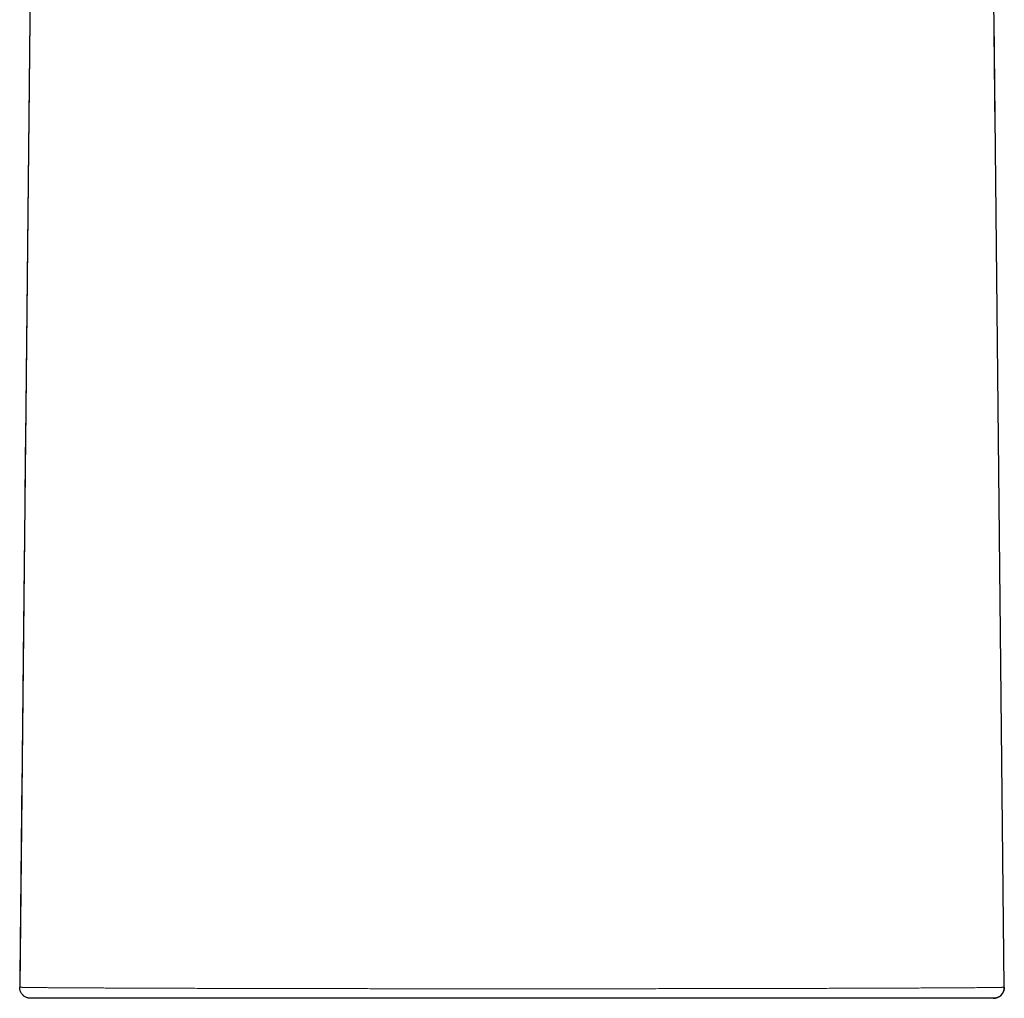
# Model space of a CAD drawing. Header units: millimetres. Extents: x 8 to 761, y 12 to 790.
# Tile 175 of 241: x 407 to 461, y 571 to 625. Entities that reach past the tile are written whole.
import ezdxf

# ---------------------------------------------------------------- set-up
doc = ezdxf.new("R2010")
doc.units = ezdxf.units.MM

msp = doc.modelspace()

# ---------------------------------------------------------------- linework, layer by layer
at = {"color": 7, "linetype": 'Continuous', "lineweight": 30}
for p, q in [((408.032, 624.854), (407.476, 571.969)), ((461.297, 571.969), (460.741, 624.828))]:
    msp.add_line(p, q, dxfattribs=at)
at = {"color": 252, "linetype": 'Continuous', "lineweight": 0}
msp.add_line((407.475, 571.969), (407.475, 571.969), dxfattribs=at)
at = {"color": 7, "linetype": 'Continuous', "lineweight": 30, "flags": 128}
msp.add_lwpolyline([(460.803, 618.938), (460.635, 634.866), (460.559, 642.126), (460.494, 648.264), (460.393, 657.866)], dxfattribs=at)
at = {"color": 7, "linetype": 'Continuous', "lineweight": 30}
msp.add_arc((460.697, 571.963), 0.6, 269.9999, 0.602, dxfattribs=at)
for points, knots in [([(408.379, 657.866), (408.346, 654.665), (408.209, 641.689), (408.006, 622.406), (407.806, 603.37), (407.641, 587.714), (407.542, 578.364), (407.475, 571.969)], [0, 0, 0, 0, 0.111777, 0.453181, 0.673472, 0.77663, 1, 1, 1, 1]), ([(460.697, 571.363), (460.694, 571.363), (460.689, 571.363), (460.662, 571.363), (460.62, 571.363), (460.568, 571.363), (460.509, 571.363), (460.448, 571.363), (460.377, 571.363), (460.298, 571.363), (460.209, 571.363), (460.112, 571.363), (460.006, 571.363), (459.884, 571.363), (459.743, 571.363), (459.582, 571.363), (459.409, 571.363), (459.224, 571.363), (459.026, 571.363), (458.821, 571.363), (458.61, 571.363), (458.394, 571.363), (458.168, 571.363), (457.933, 571.363), (457.688, 571.363), (457.434, 571.363), (457.17, 571.363), (456.895, 571.363), (456.61, 571.363), (456.315, 571.363), (456.01, 571.363), (455.694, 571.363), (455.368, 571.363), (455.033, 571.363), (454.687, 571.363), (454.332, 571.363), (453.967, 571.363), (453.593, 571.363), (453.228, 571.363), (452.875, 571.363), (452.533, 571.363), (452.167, 571.363), (451.777, 571.363), (451.361, 571.363), (450.937, 571.363), (450.505, 571.363), (450.065, 571.363), (449.616, 571.363), (449.158, 571.363), (448.694, 571.363), (448.222, 571.363), (447.764, 571.363), (447.319, 571.363), (446.889, 571.363), (446.457, 571.363), (446.024, 571.363), (445.59, 571.363), (445.13, 571.363), (444.642, 571.363), (444.127, 571.363), (443.607, 571.363), (443.083, 571.363), (442.553, 571.363), (442.017, 571.363), (441.475, 571.363), (440.93, 571.363), (440.381, 571.363), (439.851, 571.363), (439.342, 571.363), (438.853, 571.363), (438.38, 571.363), (437.925, 571.363), (437.488, 571.363), (437.015, 571.363), (436.507, 571.363), (435.963, 571.363), (435.419, 571.363), (434.875, 571.363), (434.313, 571.363), (433.734, 571.363), (433.139, 571.363), (432.544, 571.363), (431.95, 571.363), (431.38, 571.363), (430.834, 571.363), (430.312, 571.363), (429.806, 571.363), (429.315, 571.363), (428.84, 571.363), (428.367, 571.363), (427.895, 571.363), (427.424, 571.363), (426.956, 571.363), (426.49, 571.363), (425.996, 571.363), (425.477, 571.363), (424.932, 571.363), (424.392, 571.363), (423.857, 571.363), (423.328, 571.363), (422.816, 571.363), (422.322, 571.363), (421.845, 571.363), (421.353, 571.363), (420.848, 571.363), (420.331, 571.363), (419.821, 571.363), (419.32, 571.363), (418.827, 571.363), (418.343, 571.363), (417.867, 571.363), (417.401, 571.363), (416.943, 571.363), (416.496, 571.363), (416.052, 571.363), (415.612, 571.363), (415.177, 571.363), (414.754, 571.363), (414.374, 571.363), (414.033, 571.363), (413.73, 571.363), (413.419, 571.363), (413.1, 571.363), (412.777, 571.363), (412.463, 571.363), (412.159, 571.363), (411.873, 571.363), (411.603, 571.363), (411.35, 571.363), (411.105, 571.363), (410.87, 571.363), (410.63, 571.363), (410.387, 571.363), (410.143, 571.363), (409.913, 571.363), (409.712, 571.363), (409.536, 571.363), (409.382, 571.363), (409.23, 571.363), (409.08, 571.363), (408.934, 571.363), (408.799, 571.363), (408.676, 571.363), (408.567, 571.363), (408.471, 571.363), (408.388, 571.363), (408.314, 571.363), (408.251, 571.363), (408.194, 571.363), (408.145, 571.363), (408.108, 571.363), (408.083, 571.363), (408.078, 571.363), (408.076, 571.363)], [0, 0, 0, 0, 0.007862, 0.015725, 0.023589, 0.03145, 0.037399, 0.043348, 0.049298, 0.055246, 0.061225, 0.067204, 0.073184, 0.079162, 0.086289, 0.09342, 0.100552, 0.107683, 0.114814, 0.121941, 0.128574, 0.135208, 0.141842, 0.148417, 0.154993, 0.16157, 0.168145, 0.174763, 0.181381, 0.188, 0.194618, 0.201303, 0.207989, 0.214675, 0.22136, 0.228091, 0.234823, 0.241555, 0.248285, 0.254065, 0.259846, 0.265626, 0.272286, 0.278949, 0.285612, 0.292275, 0.298935, 0.30566, 0.312387, 0.319115, 0.325843, 0.332568, 0.338478, 0.344389, 0.3503, 0.356083, 0.361867, 0.36765, 0.374318, 0.380988, 0.387659, 0.39433, 0.400998, 0.407737, 0.414478, 0.42122, 0.427962, 0.434701, 0.440627, 0.446554, 0.45248, 0.457734, 0.462988, 0.468241, 0.474726, 0.481213, 0.4877, 0.494187, 0.500672, 0.507762, 0.514855, 0.52195, 0.529043, 0.536133, 0.54242, 0.548706, 0.554993, 0.560777, 0.566562, 0.572348, 0.578132, 0.583951, 0.589771, 0.59559, 0.601409, 0.608365, 0.615325, 0.622287, 0.629248, 0.636208, 0.643164, 0.649652, 0.656141, 0.662629, 0.669948, 0.677271, 0.684597, 0.691922, 0.699245, 0.706565, 0.713891, 0.72122, 0.72855, 0.73588, 0.743206, 0.750839, 0.758473, 0.766108, 0.773741, 0.779633, 0.785526, 0.791419, 0.798239, 0.805061, 0.811884, 0.818707, 0.825527, 0.831833, 0.838141, 0.84445, 0.850758, 0.857064, 0.864533, 0.872003, 0.879473, 0.886941, 0.892831, 0.898721, 0.90461, 0.911425, 0.918242, 0.92506, 0.931877, 0.938692, 0.944989, 0.951288, 0.957588, 0.963887, 0.970185, 0.977638, 0.985092, 0.992547, 1, 1, 1, 1])]:
    msp.add_open_spline(points, degree=3, knots=knots, dxfattribs=at)
for points in [[(408.075, 571.363), (408.049, 571.364), (407.996, 571.366), (407.918, 571.382), (407.843, 571.407), (407.772, 571.443), (407.707, 571.487), (407.647, 571.539), (407.595, 571.599), (407.552, 571.665), (407.517, 571.737), (407.493, 571.812), (407.477, 571.89), (407.476, 571.943), (407.475, 571.969)], [(461.297, 571.969), (461.297, 571.943), (461.295, 571.89), (461.28, 571.812), (461.255, 571.737), (461.221, 571.665), (461.177, 571.599), (461.125, 571.539), (461.066, 571.487), (461, 571.443), (460.929, 571.407), (460.854, 571.382), (460.777, 571.366), (460.724, 571.364), (460.697, 571.363)]]:
    msp.add_open_spline(points, degree=3, dxfattribs=at)
at = {"color": 252, "linetype": 'Continuous', "lineweight": 0}
msp.add_open_spline([(407.476, 571.968), (407.476, 571.968), (407.477, 571.968), (407.482, 571.967), (407.498, 571.966), (407.525, 571.964), (407.564, 571.963), (407.617, 571.962), (407.682, 571.96), (407.758, 571.958), (407.844, 571.957), (407.938, 571.956), (408.037, 571.954), (408.147, 571.953), (408.266, 571.951), (408.402, 571.95), (408.559, 571.948), (408.736, 571.947), (408.927, 571.945), (409.12, 571.943), (409.311, 571.942), (409.499, 571.941), (409.704, 571.939), (409.929, 571.938), (410.175, 571.936), (410.432, 571.935), (410.7, 571.933), (410.97, 571.931), (411.24, 571.93), (411.51, 571.929), (411.788, 571.927), (412.075, 571.926), (412.388, 571.925), (412.73, 571.923), (413.102, 571.922), (413.485, 571.92), (413.854, 571.919), (414.207, 571.917), (414.541, 571.916), (414.899, 571.915), (415.279, 571.914), (415.685, 571.912), (416.099, 571.911), (416.522, 571.91), (416.939, 571.908), (417.35, 571.907), (417.752, 571.906), (418.161, 571.905), (418.576, 571.904), (419.023, 571.903), (419.503, 571.902), (420.017, 571.901), (420.539, 571.899), (421.033, 571.898), (421.497, 571.897), (421.93, 571.897), (422.387, 571.896), (422.869, 571.895), (423.377, 571.894), (423.89, 571.893), (424.408, 571.892), (424.913, 571.892), (425.405, 571.891), (425.884, 571.89), (426.366, 571.89), (426.852, 571.889), (427.369, 571.889), (427.921, 571.888), (428.506, 571.888), (429.094, 571.887), (429.665, 571.887), (430.22, 571.886), (430.757, 571.886), (431.305, 571.886), (431.864, 571.886), (432.433, 571.885), (433.003, 571.885), (433.574, 571.885), (434.145, 571.885), (434.734, 571.885), (435.342, 571.885), (435.967, 571.885), (436.591, 571.886), (437.214, 571.886), (437.836, 571.886), (438.401, 571.886), (438.91, 571.887), (439.364, 571.887), (439.849, 571.887), (440.365, 571.888), (440.91, 571.888), (441.452, 571.889), (441.992, 571.889), (442.539, 571.89), (443.095, 571.891), (443.659, 571.891), (444.218, 571.892), (444.772, 571.893), (445.298, 571.894), (445.797, 571.895), (446.269, 571.896), (446.751, 571.896), (447.242, 571.897), (447.74, 571.898), (448.233, 571.899), (448.719, 571.9), (449.197, 571.902), (449.672, 571.903), (450.142, 571.904), (450.606, 571.905), (451.063, 571.906), (451.512, 571.907), (451.953, 571.909), (452.387, 571.91), (452.815, 571.911), (453.235, 571.913), (453.65, 571.914), (454.059, 571.915), (454.461, 571.917), (454.854, 571.918), (455.236, 571.92), (455.607, 571.921), (455.966, 571.923), (456.313, 571.924), (456.648, 571.926), (456.972, 571.927), (457.285, 571.929), (457.59, 571.93), (457.886, 571.932), (458.174, 571.934), (458.45, 571.935), (458.697, 571.937), (458.919, 571.938), (459.118, 571.939), (459.317, 571.941), (459.515, 571.942), (459.71, 571.944), (459.894, 571.945), (460.067, 571.947), (460.236, 571.948), (460.398, 571.95), (460.552, 571.952), (460.692, 571.954), (460.815, 571.955), (460.922, 571.957), (461.015, 571.958), (461.094, 571.96), (461.16, 571.962), (461.212, 571.963), (461.25, 571.965), (461.276, 571.966), (461.291, 571.967), (461.296, 571.968), (461.297, 571.968), (461.297, 571.968)], degree=3, knots=[0, 0, 0, 0, 0, 0.006066, 0.012133, 0.018199, 0.025091, 0.031985, 0.03888, 0.045775, 0.052667, 0.058868, 0.065071, 0.071275, 0.077477, 0.083679, 0.091, 0.098323, 0.105647, 0.112968, 0.119027, 0.125088, 0.131147, 0.138039, 0.144933, 0.151828, 0.158722, 0.165614, 0.171828, 0.178044, 0.184261, 0.190477, 0.196691, 0.204041, 0.211393, 0.218745, 0.226096, 0.232045, 0.237995, 0.243944, 0.250711, 0.25748, 0.264251, 0.27102, 0.277787, 0.283891, 0.289997, 0.296103, 0.302209, 0.308313, 0.315536, 0.322761, 0.329986, 0.337209, 0.342973, 0.348738, 0.354503, 0.361061, 0.367623, 0.374185, 0.380746, 0.387304, 0.393224, 0.399146, 0.405068, 0.410989, 0.416909, 0.423919, 0.43093, 0.437941, 0.444951, 0.451277, 0.457604, 0.46393, 0.47058, 0.477232, 0.483887, 0.490541, 0.497194, 0.503843, 0.511127, 0.518416, 0.525706, 0.532996, 0.540284, 0.547568, 0.552944, 0.558319, 0.563695, 0.570237, 0.576781, 0.583327, 0.589871, 0.596413, 0.603408, 0.610406, 0.617405, 0.624403, 0.631399, 0.637551, 0.643704, 0.649856, 0.656571, 0.663288, 0.670008, 0.676727, 0.683444, 0.690159, 0.696985, 0.703814, 0.710645, 0.717476, 0.724305, 0.731131, 0.738049, 0.744968, 0.751887, 0.758982, 0.76608, 0.77318, 0.780281, 0.787379, 0.794474, 0.801466, 0.808459, 0.815454, 0.822448, 0.829439, 0.836646, 0.843855, 0.851064, 0.85827, 0.864186, 0.870102, 0.876017, 0.882742, 0.889469, 0.896197, 0.902924, 0.909649, 0.917221, 0.924794, 0.932368, 0.939939, 0.947094, 0.95425, 0.961407, 0.968562, 0.975534, 0.982507, 0.988337, 0.994169, 1, 1, 1, 1, 1], dxfattribs=at)

doc.saveas('drawing.dxf')
